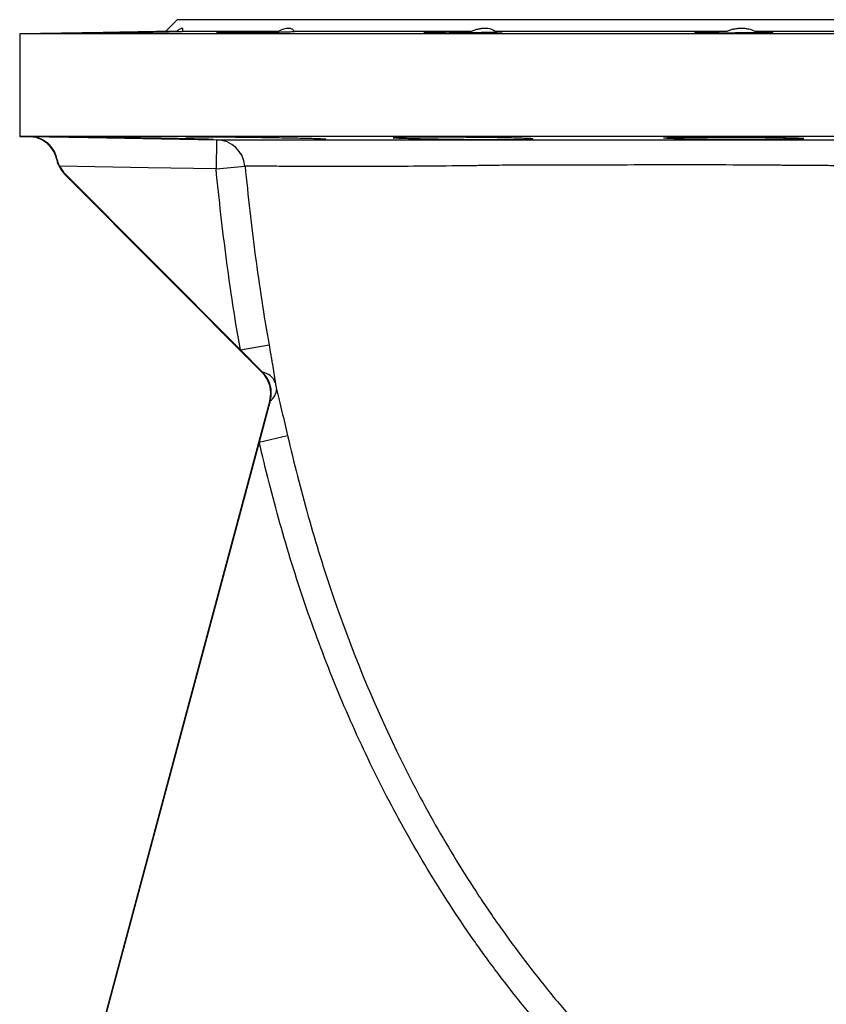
# Model space of a CAD drawing. Header units: millimetres. Extents: x 5255 to 12005, y 4675 to 12925.
# Tile 12 of 15: x 6780 to 8162, y 11238 to 12925. Entities that reach past the tile are written whole.
import ezdxf

# ---------------------------------------------------------------- set-up
doc = ezdxf.new("R2010")
doc.units = ezdxf.units.MM
doc.header["$LTSCALE"] = 5

msp = doc.modelspace()

# ---------------------------------------------------------------- linework, layer by layer
at = {"color": 7, "linetype": 'Continuous', "lineweight": 25}
for p, q in [((7049.5, 12925.2), (7029.5, 12905.2)), ((9459.5, 12925.2), (7049.5, 12925.2)), ((7029.5, 12905.2), (6779.5, 12900.8)), ((6779.5, 12900.8), (6779.5, 12725.2)), ((9729.5, 12900.8), (6779.5, 12900.8)), ((7048.5, 12905.2), (7029.5, 12905.2)), ((7222.4, 12905.2), (7058.2, 12905.2)), ((7553.4, 12905.2), (7250, 12905.2)), ((7991.2, 12905.2), (7594.8, 12905.2)), ((8469.1, 12905.2), (8040, 12905.2)), ((6779.5, 12725.2), (6795.1, 12724.9)), ((9729.5, 12725.2), (6779.5, 12725.2)), ((6795.1, 12724.9), (6795.2, 12724.9)), ((7117, 12719.4), (7116.1, 12669.4)), ((7116.1, 12669.4), (7165.7, 12674.4)), ((6857.2, 12661.2), (6856.6, 12660.6)), ((6856.6, 12660.6), (7195.2, 12320.6)), ((6857.2, 12661.2), (7157.8, 12359.4)), ((7157.8, 12359.4), (7206.8, 12368.1)), ((7157.8, 12359.4), (7195.8, 12321.2)), ((7195.8, 12321.2), (7195.2, 12320.6)), ((7208.1, 12272.4), (6806.8, 10774.9)), ((7208.9, 12272.2), (7190, 12201.5)), ((7208.9, 12272.2), (7208.1, 12272.4)), ((7190, 12201.5), (6807.7, 10774.7)), ((7190, 12201.5), (7238.5, 12212.7))]:
    msp.add_line(p, q, dxfattribs=at)
at = {"color": 7, "linetype": 'Continuous', "lineweight": 25, "flags": 128}
for points in [[(6796.9, 12725), (6896.9, 12723.2), (7117, 12719.4)], [(7116.1, 12669.4), (6999.7, 12671.4), (6848, 12674.1)]]:
    msp.add_lwpolyline(points, dxfattribs=at)
at = {"color": 7, "linetype": 'Continuous', "lineweight": 25}
for centre, radius, start, end in [((7116, 12669.5), 49.9, 5.6298, 88.8977), ((6892, 12695.8), 50, 192.0746, 224.8859), ((6892, 12695.8), 49.1, 206.3342, 224.8859), ((7159.8, 12285.3), 50, 345, 44.8859), ((7190.4, 12292.1), 29.6, 23.4084, 79.3498), ((7159.8, 12285.3), 50.9, 345, 44.8859), ((7194.4, 12293), 25.4, 304.8943, 358.3808)]:
    msp.add_arc(centre, radius, start, end, dxfattribs=at)
for points, knots in [([(7058.2, 12905.2), (7058.9, 12906.8), (7059.3, 12908), (7059.3, 12909.3), (7059.1, 12909.6), (7058.7, 12910.1), (7058.4, 12910.2), (7057.6, 12910.2), (7057, 12910.1), (7055.8, 12909.6), (7055.1, 12909.3), (7053.4, 12908.5), (7052.6, 12907.9), (7050.6, 12906.7), (7049.6, 12906), (7048.5, 12905.2)], [0, 0, 0, 0, 0.25, 0.25, 0.375, 0.375, 0.5, 0.5, 0.625, 0.625, 0.75, 0.75, 0.875, 0.875, 1, 1, 1, 1]), ([(7250, 12905.2), (7249.1, 12906.8), (7247.9, 12908), (7245.4, 12909.3), (7244.5, 12909.6), (7242.5, 12910.1), (7241.3, 12910.2), (7238.9, 12910.2), (7237.7, 12910.1), (7234.9, 12909.6), (7233.5, 12909.3), (7230.5, 12908.5), (7228.9, 12907.9), (7225.7, 12906.7), (7224.1, 12906), (7222.4, 12905.2)], [0, 0, 0, 0, 0.25, 0.25, 0.375, 0.375, 0.5, 0.5, 0.625, 0.625, 0.75, 0.75, 0.875, 0.875, 1, 1, 1, 1]), ([(7594.8, 12905.2), (7592.4, 12906.8), (7589.8, 12908), (7585.3, 12909.3), (7583.6, 12909.6), (7580.3, 12910.1), (7578.5, 12910.2), (7575, 12910.2), (7573.1, 12910.1), (7569.3, 12909.6), (7567.3, 12909.3), (7563.4, 12908.5), (7561.4, 12907.9), (7557.4, 12906.7), (7555.4, 12906), (7553.4, 12905.2)], [0, 0, 0, 0, 0.25, 0.25, 0.375, 0.375, 0.5, 0.5, 0.625, 0.625, 0.75, 0.75, 0.875, 0.875, 1, 1, 1, 1]), ([(8040, 12905.2), (8036.5, 12906.8), (8032.9, 12908), (8027, 12909.3), (8024.9, 12909.6), (8020.8, 12910.1), (8018.7, 12910.2), (8014.4, 12910.2), (8012.3, 12910.1), (8007.9, 12909.6), (8005.8, 12909.3), (8001.5, 12908.5), (7999.4, 12907.9), (7995.3, 12906.7), (7993.2, 12906), (7991.2, 12905.2)], [0, 0, 0, 0, 0.25, 0.25, 0.375, 0.375, 0.5, 0.5, 0.625, 0.625, 0.75, 0.75, 0.875, 0.875, 1, 1, 1, 1]), ([(7048.5, 12905.2), (7046.3, 12905.2), (7041.9, 12905.1), (7033.4, 12905), (7023.9, 12904.8), (7013.4, 12904.7), (7002.3, 12904.5), (6990.9, 12904.3), (6979.5, 12904.1), (6968.5, 12903.9), (6958.1, 12903.7), (6948.7, 12903.5), (6940.5, 12903.4), (6933.8, 12903.2), (6928.7, 12903.1), (6925.3, 12903), (6924.7, 12903), (6924.3, 12903)], [0, 0, 0, 0, 0.066282, 0.132565, 0.199281, 0.265996, 0.33272, 0.399443, 0.466175, 0.532907, 0.599642, 0.666377, 0.733108, 0.79984, 0.866563, 0.933286, 1, 1, 1, 1]), ([(6924.4, 12903), (6924.5, 12902.9), (6924.6, 12902.9), (6927, 12902.9), (6931.2, 12903), (6937.2, 12903), (6944.7, 12903.1), (6953.6, 12903.2), (6963.5, 12903.4), (6974.3, 12903.6), (6985.5, 12903.7), (6996.9, 12903.9), (7008.2, 12904.1), (7019, 12904.3), (7029.1, 12904.5), (7038, 12904.7), (7045.7, 12904.9), (7051.8, 12905), (7056, 12905.1), (7057.5, 12905.2), (7058.2, 12905.2)], [0, 0, 0, 0, 0.043557, 0.10052, 0.157482, 0.214443, 0.271405, 0.32837, 0.385335, 0.442307, 0.499279, 0.556259, 0.613239, 0.670224, 0.727209, 0.784194, 0.84118, 0.89816, 0.95514, 1, 1, 1, 1]), ([(7116.6, 12903.1), (7116.6, 12903.1), (7116.3, 12903.1), (7117.5, 12903), (7120.3, 12903), (7125.2, 12902.9), (7131.7, 12902.9), (7139.7, 12903), (7149, 12903), (7159.2, 12903.1), (7170.2, 12903.2), (7181.5, 12903.4), (7192.9, 12903.6), (7204.1, 12903.7), (7214.6, 12903.9), (7224.4, 12904.1), (7232.9, 12904.3), (7240.1, 12904.5), (7245.7, 12904.7), (7249.5, 12904.9), (7251.4, 12905), (7251.3, 12905.1), (7251.3, 12905.1)], [0, 0, 0, 0, 0.004944, 0.058641, 0.112331, 0.16602, 0.219705, 0.273389, 0.327072, 0.380756, 0.434443, 0.488129, 0.541823, 0.595516, 0.649217, 0.702918, 0.756624, 0.81033, 0.864036, 0.917742, 0.971443, 1, 1, 1, 1]), ([(7222.4, 12905.2), (7217.6, 12905.2), (7212.6, 12905.1), (7204.6, 12905), (7201.9, 12905), (7196.3, 12904.9), (7190.7, 12904.8), (7185, 12904.8), (7180.7, 12904.7), (7179.3, 12904.7), (7176.5, 12904.6), (7175, 12904.6), (7168, 12904.5), (7162.6, 12904.4), (7152, 12904.2), (7147.2, 12904.1), (7141.6, 12904), (7140.5, 12903.9), (7138.3, 12903.9), (7137.3, 12903.9), (7134.2, 12903.8), (7130.5, 12903.7), (7127.3, 12903.6), (7125.1, 12903.5), (7124.4, 12903.5), (7123.2, 12903.5), (7122.5, 12903.5), (7119.7, 12903.4), (7118.2, 12903.3), (7117.3, 12903.2)], [0, 0, 0, 0, 0.125, 0.125, 0.1875, 0.1875, 0.25, 0.3125, 0.3125, 0.34375, 0.34375, 0.375, 0.375, 0.5, 0.5, 0.625, 0.625, 0.65625, 0.65625, 0.6875, 0.6875, 0.75, 0.8125, 0.8125, 0.84375, 0.84375, 0.875, 0.875, 1, 1, 1, 1]), ([(7472, 12903.4), (7471.9, 12903.4), (7471.7, 12903.3), (7473.4, 12903.2), (7477, 12903.1), (7482.4, 12903), (7489.4, 12903), (7497.8, 12902.9), (7507.5, 12902.9), (7518, 12903), (7529.1, 12903), (7540.5, 12903.1), (7551.8, 12903.2), (7562.8, 12903.4), (7573.2, 12903.6), (7582.6, 12903.7), (7590.7, 12903.9), (7597.4, 12904.1), (7602.4, 12904.3), (7605.6, 12904.5), (7606.9, 12904.7), (7606.6, 12904.7), (7606.6, 12904.7)], [0, 0, 0, 0, 0.022549, 0.076253, 0.129951, 0.183649, 0.237339, 0.291029, 0.344714, 0.398399, 0.452083, 0.505767, 0.559455, 0.613142, 0.666836, 0.72053, 0.774232, 0.827933, 0.88164, 0.935346, 0.989053, 1, 1, 1, 1]), ([(7553.4, 12905.2), (7548.7, 12905.2), (7544, 12905.1), (7537, 12905.1), (7534.6, 12905), (7529.9, 12905), (7527.5, 12904.9), (7520.5, 12904.8), (7516.1, 12904.8), (7509.6, 12904.7), (7507.4, 12904.6), (7503.3, 12904.6), (7499.4, 12904.5), (7495.7, 12904.4), (7492.2, 12904.3), (7490.5, 12904.3), (7485.7, 12904.2), (7483, 12904.1), (7479.5, 12904), (7478.4, 12903.9), (7476.5, 12903.8), (7475.6, 12903.8), (7473.5, 12903.7), (7472.5, 12903.6), (7472.1, 12903.5)], [0, 0, 0, 0, 0.125, 0.125, 0.1875, 0.1875, 0.25, 0.25, 0.375, 0.375, 0.4375, 0.4375, 0.5, 0.5625, 0.5625, 0.625, 0.625, 0.75, 0.75, 0.8125, 0.8125, 0.875, 0.875, 1, 1, 1, 1]), ([(7606.1, 12904.9), (7605.4, 12904.9), (7604.1, 12905), (7601.2, 12905.1), (7600.2, 12905.1), (7597.7, 12905.2), (7596.3, 12905.2), (7594.8, 12905.2)], [0, 0, 0, 0, 0.5, 0.5, 0.75, 0.75, 1, 1, 1, 1]), ([(7991.2, 12905.2), (7987.4, 12905.2), (7980, 12905.1), (7969.6, 12905), (7960.2, 12904.8), (7952, 12904.7), (7945.3, 12904.5), (7940.3, 12904.3), (7936.9, 12904.1), (7936.2, 12904), (7935.9, 12903.9)], [0, 0, 0, 0, 0.127049, 0.251733, 0.376418, 0.50112, 0.625823, 0.750545, 0.875267, 1, 1, 1, 1]), ([(7936, 12903.8), (7936.1, 12903.8), (7936.2, 12903.7), (7938.6, 12903.5), (7942.8, 12903.4), (7948.9, 12903.2), (7956.4, 12903.1), (7965.3, 12903), (7975.3, 12903), (7986, 12902.9), (7997.3, 12902.9), (8008.7, 12903), (8020, 12903), (8030.8, 12903.1), (8040.8, 12903.3), (8049.7, 12903.4), (8057.4, 12903.6), (8063.5, 12903.7), (8067.9, 12903.9), (8070.5, 12904.1), (8070.6, 12904.2), (8070.7, 12904.3)], [0, 0, 0, 0, 0.041864, 0.095568, 0.149272, 0.20297, 0.256669, 0.310361, 0.364052, 0.417737, 0.471422, 0.525103, 0.578785, 0.632468, 0.68615, 0.739839, 0.793527, 0.847222, 0.900918, 0.95462, 1, 1, 1, 1]), ([(8070.8, 12904.3), (8070.7, 12904.4), (8069.9, 12904.5), (8068.1, 12904.6), (8067.7, 12904.7), (8066.8, 12904.7), (8066.3, 12904.7), (8064.7, 12904.8), (8063.5, 12904.8), (8060.9, 12904.9), (8059.4, 12904.9), (8056.2, 12905), (8054.4, 12905), (8048.8, 12905.1), (8044.6, 12905.2), (8040, 12905.2)], [0, 0, 0, 0, 0.25, 0.25, 0.3125, 0.3125, 0.375, 0.375, 0.5, 0.5, 0.625, 0.625, 0.75, 0.75, 1, 1, 1, 1]), ([(6843.1, 12685.4), (6842.5, 12688.2), (6840.9, 12693.5), (6838.4, 12698.5), (6834, 12705.7), (6830.4, 12709.9), (6823.8, 12715.3), (6821.5, 12716.9), (6816.7, 12719.7), (6814.2, 12720.9), (6808.9, 12722.8), (6806.2, 12723.6), (6802.1, 12724.3), (6800.7, 12724.5), (6797.9, 12724.8), (6796.5, 12724.9), (6795.1, 12724.9)], [0, 0, 0, 0, 0.125, 0.25, 0.25, 0.5, 0.5, 0.625, 0.625, 0.75, 0.75, 0.875, 0.875, 0.9375, 0.9375, 1, 1, 1, 1]), ([(6844, 12685.5), (6843.3, 12688.8), (6842.3, 12692), (6839.8, 12697.9), (6838.3, 12700.6), (6834.9, 12705.6), (6833.1, 12707.9), (6829.1, 12712), (6827.1, 12713.8), (6822.8, 12717), (6820.6, 12718.3), (6816, 12720.7), (6813.7, 12721.7), (6809, 12723.3), (6806.6, 12723.9), (6803, 12724.5), (6801.8, 12724.6), (6799.9, 12724.8), (6799.3, 12724.9), (6798.1, 12724.9), (6797.5, 12724.9), (6796.9, 12725)], [0, 0, 0, 0, 0.125, 0.125, 0.25, 0.25, 0.375, 0.375, 0.5, 0.5, 0.625, 0.625, 0.75, 0.75, 0.875, 0.875, 0.9375, 0.9375, 0.96875, 0.96875, 1, 1, 1, 1]), ([(7111.7, 12719.9), (7111.7, 12719.9), (7112.3, 12719.9), (7110.2, 12720), (7105.4, 12720.1), (7096.8, 12720.4), (7085.5, 12720.6), (7071.4, 12720.9), (7055.1, 12721.3), (7036.9, 12721.6), (7017.5, 12722), (6997.4, 12722.3), (6977.1, 12722.7), (6957.2, 12723), (6938.3, 12723.3), (6920.9, 12723.5), (6905.5, 12723.7), (6892.6, 12723.9), (6882.5, 12724), (6875.6, 12724), (6872, 12724), (6872.1, 12724), (6872.2, 12724)], [0, 0, 0, 0, 0.001965, 0.055645, 0.109325, 0.163009, 0.216693, 0.270386, 0.324078, 0.37778, 0.431481, 0.485186, 0.538892, 0.592597, 0.646301, 0.700001, 0.7537, 0.807393, 0.861085, 0.914771, 0.968457, 1, 1, 1, 1]), ([(7304, 12720.2), (7304, 12720.2), (7304.5, 12720.3), (7302.5, 12720.5), (7297.6, 12720.7), (7289.1, 12721.1), (7277.7, 12721.4), (7263.6, 12721.7), (7247.3, 12722.1), (7229.2, 12722.4), (7209.8, 12722.8), (7189.6, 12723.1), (7169.3, 12723.4), (7149.4, 12723.6), (7130.5, 12723.8), (7113.2, 12723.9), (7097.8, 12724), (7084.9, 12724), (7074.7, 12724), (7067.9, 12723.9), (7064.2, 12723.8), (7064.4, 12723.7), (7064.4, 12723.7)], [0, 0, 0, 0, 0.0019443, 0.0556295, 0.1093147, 0.1630089, 0.2167031, 0.2704053, 0.3241076, 0.3778136, 0.4315195, 0.4852237, 0.5389278, 0.5926262, 0.6463246, 0.7000158, 0.7537071, 0.8073926, 0.8610781, 0.9147611, 0.9684442, 1, 1, 1, 1]), ([(7454.4, 12721.6), (7459.4, 12721.5), (7469.5, 12721.3), (7487.1, 12720.9), (7506.1, 12720.6), (7526, 12720.4), (7546.3, 12720.1), (7566.4, 12720), (7585.7, 12719.9), (7603.8, 12719.8), (7619.9, 12719.8), (7633.8, 12719.9), (7645, 12720.1), (7653.3, 12720.3), (7658.2, 12720.5), (7659.8, 12720.8), (7657.9, 12721.2), (7652.8, 12721.5), (7644.3, 12721.9), (7632.9, 12722.2), (7618.8, 12722.6), (7602.5, 12722.9), (7584.4, 12723.2), (7565, 12723.4), (7544.8, 12723.6), (7524.5, 12723.8), (7504.7, 12723.9), (7485.8, 12724), (7468.4, 12724), (7453, 12724), (7440.1, 12723.9), (7429.9, 12723.7), (7423.1, 12723.6), (7419.5, 12723.4), (7419.6, 12723.2), (7419.7, 12723.1)], [0, 0, 0, 0, 0.03069, 0.061381, 0.092071, 0.122762, 0.15345, 0.184137, 0.21482, 0.245502, 0.276181, 0.306859, 0.337537, 0.368215, 0.398896, 0.429578, 0.460264, 0.490951, 0.521642, 0.552333, 0.583025, 0.613718, 0.644409, 0.6751, 0.705787, 0.736475, 0.767158, 0.797841, 0.828522, 0.859202, 0.889882, 0.920561, 0.951242, 0.981922, 1, 1, 1, 1]), ([(7419.5, 12723), (7420.3, 12722.9), (7421.9, 12722.7), (7428.6, 12722.4), (7438.7, 12722), (7448.8, 12721.8), (7454.4, 12721.6)], [0, 0, 0, 0, 0.235397, 0.470826, 0.706254, 1, 1, 1, 1]), ([(7918.5, 12720.8), (7924.1, 12720.7), (7930.2, 12720.6), (7940, 12720.4), (7943.3, 12720.4), (7950.3, 12720.3), (7953.9, 12720.3), (7964.8, 12720.1), (7972.2, 12720.1), (7981.9, 12720), (7983.8, 12720), (7987.7, 12720), (7989.7, 12719.9), (7995.6, 12719.9), (7999.5, 12719.9), (8011.2, 12719.8), (8019, 12719.8), (8028.7, 12719.8), (8030.6, 12719.8), (8034.5, 12719.8), (8036.4, 12719.8), (8042, 12719.8), (8049.4, 12719.9), (8056.4, 12719.9), (8061.6, 12719.9), (8063.3, 12720), (8066.7, 12720), (8068.4, 12720), (8076.6, 12720.1), (8082.7, 12720.1), (8091, 12720.3), (8093.6, 12720.3), (8097.4, 12720.4), (8098.6, 12720.4), (8100.9, 12720.4), (8102.1, 12720.5), (8107.5, 12720.6), (8111.2, 12720.7), (8115.7, 12720.9), (8117, 12721), (8119.3, 12721.1), (8120.3, 12721.1), (8122.6, 12721.3), (8123.3, 12721.5), (8123.3, 12721.7), (8123.2, 12721.7), (8122.4, 12721.9), (8121.8, 12722), (8120.3, 12722.1), (8119.3, 12722.2), (8117.1, 12722.3), (8115.7, 12722.4), (8111.2, 12722.6), (8107.5, 12722.7), (8101, 12722.9), (8098.6, 12722.9), (8093.6, 12723), (8091, 12723.1), (8082.7, 12723.3), (8076.6, 12723.4), (8066.8, 12723.5), (8063.4, 12723.5), (8056.4, 12723.6), (8052.9, 12723.7), (8045.7, 12723.7), (8042, 12723.8), (8036.4, 12723.8), (8034.5, 12723.8), (8030.7, 12723.8), (8028.7, 12723.9), (8019, 12723.9), (8011.2, 12724), (7999.5, 12724), (7995.6, 12724), (7989.7, 12724), (7987.7, 12724), (7983.8, 12724), (7981.9, 12724), (7972.2, 12724), (7964.8, 12724), (7955.7, 12724), (7953.9, 12724), (7950.3, 12724), (7948.5, 12723.9), (7943.3, 12723.9), (7940, 12723.9), (7930.2, 12723.8), (7924.1, 12723.8), (7915.7, 12723.7), (7913.1, 12723.6), (7908.1, 12723.5), (7905.8, 12723.5), (7901.4, 12723.4), (7899.4, 12723.4), (7895.7, 12723.3), (7894, 12723.2), (7889.5, 12723), (7887.2, 12722.9), (7884.9, 12722.7), (7884.3, 12722.7), (7883.5, 12722.6), (7883.4, 12722.5), (7883.3, 12722.3), (7884.1, 12722.2), (7886.4, 12722), (7887.4, 12721.9), (7889.6, 12721.7), (7891, 12721.7), (7893.9, 12721.5), (7895.6, 12721.5), (7899.3, 12721.3), (7901.3, 12721.3), (7907.9, 12721.1), (7912.9, 12721), (7918.5, 12720.8)], [0, 0, 0, 0, 0.03125, 0.03125, 0.046875, 0.046875, 0.0625, 0.0625, 0.09375, 0.09375, 0.101562, 0.101562, 0.109375, 0.109375, 0.125, 0.125, 0.15625, 0.15625, 0.164062, 0.164062, 0.171875, 0.171875, 0.1875, 0.203125, 0.203125, 0.210937, 0.210937, 0.21875, 0.21875, 0.25, 0.25, 0.265625, 0.265625, 0.273437, 0.273437, 0.28125, 0.28125, 0.3125, 0.3125, 0.328125, 0.328125, 0.34375, 0.34375, 0.375, 0.375, 0.390625, 0.390625, 0.40625, 0.40625, 0.421875, 0.421875, 0.4375, 0.4375, 0.46875, 0.46875, 0.484375, 0.484375, 0.5, 0.5, 0.53125, 0.53125, 0.546875, 0.546875, 0.5625, 0.5625, 0.578125, 0.578125, 0.585937, 0.585937, 0.59375, 0.59375, 0.625, 0.625, 0.640625, 0.640625, 0.648437, 0.648437, 0.65625, 0.65625, 0.6875, 0.6875, 0.695312, 0.695312, 0.703125, 0.703125, 0.71875, 0.71875, 0.75, 0.75, 0.765625, 0.765625, 0.78125, 0.78125, 0.796875, 0.796875, 0.8125, 0.8125, 0.84375, 0.84375, 0.859375, 0.859375, 0.875, 0.875, 0.90625, 0.90625, 0.921875, 0.921875, 0.9375, 0.9375, 0.953125, 0.953125, 0.96875, 0.96875, 1, 1, 1, 1]), ([(7117, 12719.4), (7120.2, 12719.4), (7125.1, 12719.4), (7134.8, 12719.4), (7138.4, 12719.4), (7144.4, 12719.4), (7146.5, 12719.4), (7150.8, 12719.4), (7153.1, 12719.4), (7157.7, 12719.4), (7160.2, 12719.4), (7165.1, 12719.4), (7167.6, 12719.4), (7175.3, 12719.4), (7180.8, 12719.4), (7198.5, 12719.4), (7211.7, 12719.5), (7241.7, 12719.5), (7258.5, 12719.5), (7281.9, 12719.5), (7286.7, 12719.5), (7296.5, 12719.5), (7301.6, 12719.5), (7317, 12719.5), (7327.7, 12719.5), (7360.8, 12719.4), (7384.3, 12719.4), (7433.8, 12719.4), (7459.9, 12719.3), (7500.7, 12719.3), (7514.7, 12719.3), (7535.9, 12719.3), (7543.1, 12719.2), (7557.4, 12719.2), (7564.6, 12719.2), (7579.1, 12719.2), (7586.3, 12719.2), (7600.9, 12719.2), (7608.2, 12719.2), (7630.3, 12719.2), (7645.2, 12719.2), (7690.3, 12719.2), (7721.2, 12719.2), (7784.4, 12719.2), (7816.8, 12719.2), (7866.6, 12719.2), (7883.4, 12719.2), (7908.9, 12719.2), (7917.4, 12719.2), (7934.5, 12719.2), (7943.1, 12719.2), (7986, 12719.2), (8020.7, 12719.2), (8059.8, 12719.2), (8064.2, 12719.2), (8072.9, 12719.2), (8086, 12719.2), (8099.1, 12719.2), (8125.4, 12719.2), (8143, 12719.2), (8169.6, 12719.2), (8178.5, 12719.3), (8196.2, 12719.3), (8205.1, 12719.3), (8231.7, 12719.3), (8249.4, 12719.3), (8302.5, 12719.3), (8337.7, 12719.4), (8408.1, 12719.4), (8443.2, 12719.4), (8495.6, 12719.5), (8513.1, 12719.5), (8539.2, 12719.5), (8547.9, 12719.5), (8565.3, 12719.5), (8573.9, 12719.5), (8616.8, 12719.5), (8650.5, 12719.5), (8716.4, 12719.6), (8748.7, 12719.6), (8812.1, 12719.6), (8843, 12719.6), (8880.9, 12719.6), (8888.5, 12719.6), (8903.4, 12719.6), (8910.8, 12719.6), (8932.8, 12719.6), (8947.1, 12719.6), (8989.3, 12719.6), (9016.2, 12719.6), (9067.9, 12719.6), (9092.6, 12719.6), (9127.9, 12719.6), (9139.4, 12719.6), (9156.2, 12719.6), (9161.7, 12719.6), (9172.7, 12719.6), (9178.1, 12719.6), (9204.6, 12719.6), (9224.2, 12719.6), (9260.7, 12719.6), (9277.4, 12719.6), (9300.3, 12719.6), (9307.5, 12719.6), (9321.3, 12719.6), (9327.8, 12719.6), (9340.1, 12719.6), (9346.1, 12719.6), (9357.3, 12719.6), (9362.6, 12719.6), (9377.4, 12719.6), (9385.9, 12719.6), (9399.5, 12719.6), (9404.6, 12719.7), (9407.9, 12719.7)], [0, 0, 0, 0, 0.03125, 0.03125, 0.046875, 0.046875, 0.054688, 0.054688, 0.0625, 0.0625, 0.070313, 0.070313, 0.078125, 0.078125, 0.09375, 0.09375, 0.125, 0.125, 0.15625, 0.15625, 0.164063, 0.164063, 0.171875, 0.171875, 0.1875, 0.1875, 0.21875, 0.21875, 0.25, 0.25, 0.265625, 0.265625, 0.273438, 0.273438, 0.28125, 0.28125, 0.289063, 0.289063, 0.296875, 0.296875, 0.3125, 0.3125, 0.34375, 0.34375, 0.375, 0.375, 0.390625, 0.390625, 0.398438, 0.398438, 0.40625, 0.40625, 0.4375, 0.4375, 0.441406, 0.441406, 0.445313, 0.453125, 0.453125, 0.46875, 0.46875, 0.476563, 0.476563, 0.484375, 0.484375, 0.5, 0.5, 0.53125, 0.53125, 0.5625, 0.5625, 0.578125, 0.578125, 0.585938, 0.585938, 0.59375, 0.59375, 0.625, 0.625, 0.65625, 0.65625, 0.6875, 0.6875, 0.695313, 0.695313, 0.703125, 0.703125, 0.71875, 0.71875, 0.75, 0.75, 0.78125, 0.78125, 0.796875, 0.796875, 0.804688, 0.804688, 0.8125, 0.8125, 0.84375, 0.84375, 0.875, 0.875, 0.890625, 0.890625, 0.90625, 0.90625, 0.921875, 0.921875, 0.9375, 0.9375, 0.96875, 0.96875, 1, 1, 1, 1]), ([(6844, 12685.5), (6844, 12685.5), (6844, 12685.5), (6844, 12685.5), (6843.7, 12685.4), (6843.4, 12685.4), (6843.1, 12685.4)], [-0.00026145, -0.00026145, -0.00026145, -0.00026145, 0, 0, 0, 0.01000154, 0.01000154, 0.01000154, 0.01000154]), ([(9359.3, 12664), (9356.1, 12663.9), (9351.2, 12663.8), (9338.2, 12663.6), (9330.2, 12663.5), (9316, 12663.2), (9310.9, 12663.1), (9300.2, 12662.9), (9294.5, 12662.8), (9287.2, 12662.7), (9285.7, 12662.8), (9282.7, 12662.8), (9278.1, 12662.9), (9273.2, 12663), (9263.3, 12663.1), (9256.4, 12663.2), (9234.5, 12663.6), (9218.4, 12663.9), (9183.6, 12664.5), (9164.7, 12664.9), (9139.3, 12665.4), (9134.2, 12665.4), (9123.7, 12665.6), (9118.4, 12665.7), (9102.3, 12666), (9091.3, 12666.2), (9057.5, 12666.8), (9033.8, 12667.2), (8984.4, 12667.9), (8958.6, 12668.2), (8918.2, 12668.8), (8904.5, 12668.9), (8883.5, 12669.2), (8876.4, 12669.3), (8862.1, 12669.4), (8854.8, 12669.5), (8818.6, 12669.9), (8788.9, 12670.2), (8728.3, 12670.8), (8697.4, 12671), (8634.2, 12671.6), (8602, 12671.8), (8560.9, 12672.1), (8552.6, 12672.2), (8536, 12672.3), (8527.7, 12672.4), (8502.6, 12672.6), (8485.9, 12672.7), (8435.7, 12673.1), (8402.1, 12673.3), (8334.8, 12673.8), (8301, 12674.1), (8250.2, 12674.4), (8233.3, 12674.6), (8207.8, 12674.8), (8199.3, 12674.8), (8182.3, 12674.9), (8173.8, 12675), (8148.4, 12675.2), (8131.5, 12675.3), (8106.3, 12675.5), (8097.9, 12675.5), (8085.4, 12675.6), (8081.2, 12675.7), (8072.9, 12675.7), (8068.7, 12675.8), (8031.2, 12676.1), (7998, 12676.2), (7956.9, 12676.3), (7948.7, 12676.3), (7932.3, 12676.3), (7924.2, 12676.2), (7899.8, 12676.2), (7883.7, 12676.2), (7836, 12676.2), (7805, 12676.2), (7744.4, 12676.1), (7714.9, 12676.1), (7671.6, 12676.1), (7657.4, 12676), (7629.3, 12675.9), (7615.3, 12675.8), (7594.5, 12675.5), (7587.6, 12675.5), (7577.4, 12675.3), (7573.9, 12675.2), (7568.8, 12675.1), (7567.1, 12675.1), (7563.7, 12675.1), (7562, 12675), (7546.7, 12674.9), (7533.4, 12674.7), (7494.2, 12674.3), (7469.2, 12674.1), (7421.6, 12673.7), (7399.1, 12673.6), (7367.4, 12673.4), (7357.1, 12673.4), (7342.3, 12673.4), (7337.5, 12673.4), (7328, 12673.4), (7323.4, 12673.4), (7301, 12673.3), (7285, 12673.4), (7256.3, 12673.5), (7243.6, 12673.6), (7226.8, 12673.8), (7221.5, 12673.9), (7215.4, 12674), (7214.1, 12674), (7211.7, 12674.1), (7210.5, 12674.1), (7207, 12674.2), (7204.7, 12674.2), (7200.2, 12674.3), (7198.1, 12674.3), (7193.9, 12674.3), (7191.9, 12674.4), (7186.2, 12674.4), (7182.7, 12674.4), (7173.4, 12674.4), (7168.7, 12674.4), (7165.7, 12674.4)], [0, 0, 0, 0, 0.03125, 0.03125, 0.0625, 0.0625, 0.078125, 0.078125, 0.09375, 0.09375, 0.097656, 0.097656, 0.101563, 0.109375, 0.109375, 0.125, 0.125, 0.15625, 0.15625, 0.1875, 0.1875, 0.195313, 0.195313, 0.203125, 0.203125, 0.21875, 0.21875, 0.25, 0.25, 0.28125, 0.28125, 0.296875, 0.296875, 0.304688, 0.304688, 0.3125, 0.3125, 0.34375, 0.34375, 0.375, 0.375, 0.40625, 0.40625, 0.414063, 0.414063, 0.421875, 0.421875, 0.4375, 0.4375, 0.46875, 0.46875, 0.5, 0.5, 0.515625, 0.515625, 0.523438, 0.523438, 0.53125, 0.53125, 0.546875, 0.546875, 0.554688, 0.554688, 0.558594, 0.558594, 0.5625, 0.5625, 0.59375, 0.59375, 0.601563, 0.601563, 0.609375, 0.609375, 0.625, 0.625, 0.65625, 0.65625, 0.6875, 0.6875, 0.703125, 0.703125, 0.71875, 0.71875, 0.726563, 0.726563, 0.730469, 0.730469, 0.732422, 0.732422, 0.734375, 0.734375, 0.75, 0.75, 0.78125, 0.78125, 0.8125, 0.8125, 0.828125, 0.828125, 0.835938, 0.835938, 0.84375, 0.84375, 0.875, 0.875, 0.90625, 0.90625, 0.921875, 0.921875, 0.925781, 0.925781, 0.929688, 0.929688, 0.9375, 0.9375, 0.945313, 0.945313, 0.953125, 0.953125, 0.96875, 0.96875, 1, 1, 1, 1]), ([(7165.7, 12674.4), (7170.9, 12623), (7176.6, 12571.7), (7190.1, 12469.6), (7197.9, 12418.7), (7206.8, 12368.1)], [0, 0, 0, 0, 0.5, 0.5, 1, 1, 1, 1]), ([(7157.8, 12359.4), (7148.7, 12410.6), (7140.9, 12462.1), (7127.2, 12565.5), (7121.4, 12617.4), (7116.1, 12669.4)], [0, 0, 0, 0, 0.5, 0.5, 1, 1, 1, 1]), ([(7206.8, 12368.1), (7207.8, 12362.5), (7208.8, 12356.9), (7210.3, 12348.5), (7210.7, 12345.8), (7211.7, 12340.2), (7212.1, 12337.5), (7213.5, 12329.3), (7214.4, 12323.9), (7215.6, 12316.2), (7216, 12313.6), (7216.8, 12308.7), (7217.2, 12306.2), (7217.5, 12303.9)], [0, 0, 0, 0, 0.25, 0.25, 0.375, 0.375, 0.5, 0.5, 0.75, 0.75, 0.875, 0.875, 1, 1, 1, 1]), ([(7217.5, 12303.9), (7217.7, 12303), (7217.8, 12302.1), (7218.1, 12300.2), (7218.3, 12299.3), (7218.6, 12297.7), (7218.7, 12297.2), (7218.9, 12296.1), (7219, 12295.6), (7219.3, 12294.1), (7219.6, 12293.2), (7219.8, 12292.3)], [0, 0, 0, 0, 0.25, 0.25, 0.5, 0.5, 0.625, 0.625, 0.75, 0.75, 1, 1, 1, 1]), ([(7219.8, 12292.3), (7220.5, 12289.3), (7221.3, 12286.2), (7222.8, 12279.9), (7223.6, 12276.7), (7225.9, 12266.9), (7227.5, 12260.2), (7230.6, 12246.8), (7232.2, 12240.1), (7235.4, 12226.5), (7236.9, 12219.6), (7238.5, 12212.7)], [0, 0, 0, 0, 0.125, 0.125, 0.25, 0.25, 0.5, 0.5, 0.75, 0.75, 1, 1, 1, 1]), ([(7690.5, 11178.3), (7674.6, 11196.5), (7659.1, 11214.9), (7628.8, 11252.4), (7613.9, 11271.3), (7592.2, 11300.2), (7585, 11309.9), (7570.8, 11329.4), (7563.8, 11339.2), (7543.1, 11368.8), (7529.6, 11388.7), (7490.4, 11449.1), (7465.7, 11490.1), (7419.1, 11573.5), (7397.1, 11615.8), (7355.9, 11701.9), (7336.6, 11745.6), (7309.6, 11812.1), (7300.9, 11834.5), (7284.1, 11879.4), (7276, 11902.1), (7252.8, 11970.5), (7238.6, 12016.4), (7212.6, 12108.6), (7200.7, 12154.9), (7190, 12201.5)], [0, 0, 0, 0, 0.0625, 0.0625, 0.125, 0.125, 0.15625, 0.15625, 0.1875, 0.1875, 0.25, 0.25, 0.375, 0.375, 0.5, 0.5, 0.625, 0.625, 0.6875, 0.6875, 0.75, 0.75, 0.875, 0.875, 1, 1, 1, 1]), ([(7238.5, 12212.7), (7249.3, 12166.3), (7261.1, 12120.1), (7287.1, 12028.1), (7301.3, 11982.4), (7347.9, 11846.1), (7384.1, 11757.7), (7446.3, 11629.3), (7468.4, 11587.1), (7515.3, 11504.2), (7540.2, 11463.5), (7573.2, 11413.5), (7579.9, 11403.6), (7593.5, 11383.8), (7600.4, 11374), (7621.3, 11344.6), (7635.6, 11325.3), (7664.9, 11287.2), (7679.9, 11268.4), (7710.5, 11231.3), (7726.2, 11213.1), (7742.2, 11195.1)], [0, 0, 0, 0, 0.125, 0.125, 0.25, 0.25, 0.5, 0.5, 0.625, 0.625, 0.75, 0.75, 0.78125, 0.78125, 0.8125, 0.8125, 0.875, 0.875, 0.9375, 0.9375, 1, 1, 1, 1])]:
    msp.add_open_spline(points, degree=3, knots=knots, dxfattribs=at)
for points in [[(7251.3, 12905.1), (7251.1, 12905.2), (7250.6, 12905.2), (7250, 12905.2)], [(6848, 12674.1), (6846.2, 12677.7), (6844.9, 12681.6), (6844, 12685.5)]]:
    msp.add_open_spline(points, degree=3, dxfattribs=at)
at = {"color": 8, "linetype": 'Continuous', "lineweight": 25}
msp.add_open_spline([(6795.2, 12724.9), (6795.5, 12724.9), (6796, 12724.9), (6796.6, 12724.9), (6796.9, 12725)], degree=3, knots=[0, 0, 0, 0, 0.470795, 1, 1, 1, 1], dxfattribs=at)

doc.saveas('drawing.dxf')
